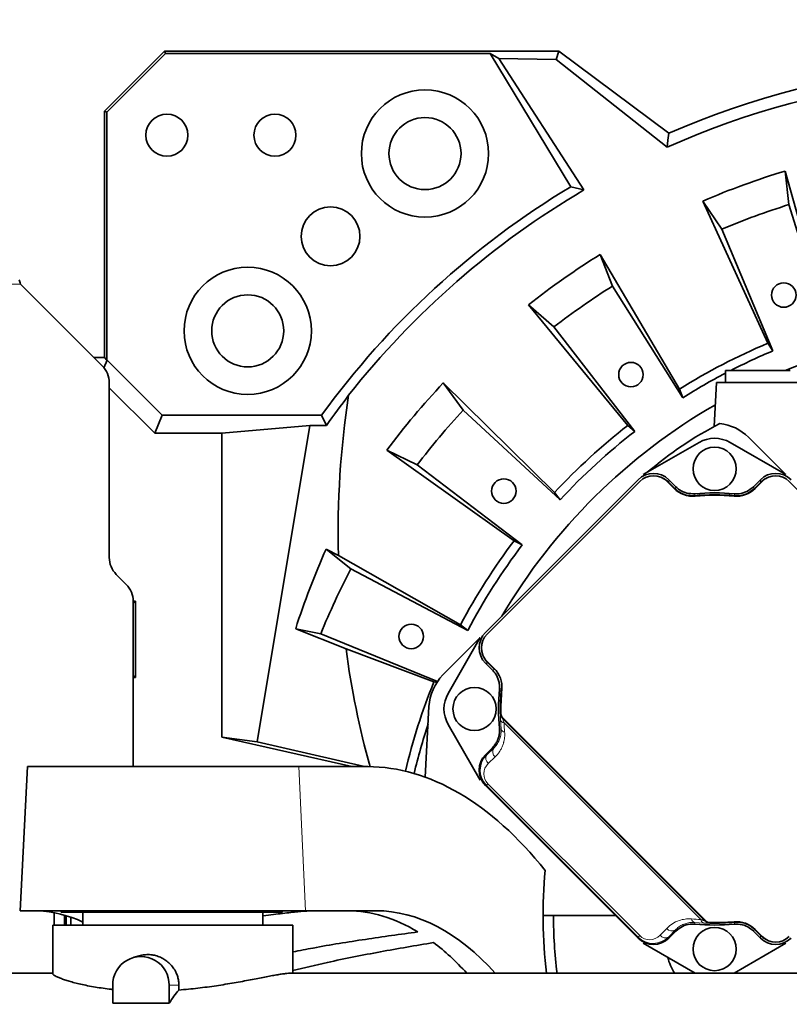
# Model space of a CAD drawing. Header units: millimetres. Extents: x 0 to 14900, y 0 to 10500.
# Tile 36 of 53: x 10577 to 10897, y 6340 to 6750. Entities that reach past the tile are written whole.
import ezdxf

# ---------------------------------------------------------------- set-up
doc = ezdxf.new("R2010")
doc.units = ezdxf.units.MM
doc.header["$LTSCALE"] = 25
doc.styles.add('SLDTEXTSTYLE0', font='TXT', dxfattribs={"width": 0.605})
doc.dimstyles.new('SLDDIMSTYLE3', dxfattribs={"dimtxt": 87.5, "dimasz": 87.5, "dimexe": 0, "dimexo": 0.0625, "dimgap": 21.875, "dimtad": 1, "dimdec": 4, "dimlfac": 25, "dimzin": 12, "dimdsep": 46, "dimtxsty": 'SLDTEXTSTYLE0', "dimsah": 1, "dimcen": 0.09, "dimadec": 1, "dimazin": 3, "dimtfac": 1, "dimtofl": 0, "dimtmove": 0, "dimatfit": 3, "dimfxl": 1, "dimfrac": 2, "dimtolj": 1, "dimtzin": 12, "dimarcsym": 0})

# ---------------------------------------------------------------- blocks, each defined once
blk = doc.blocks.new('_D_8')
at = {"color": 7, "linetype": 'Continuous', "lineweight": 0}
for p, q in [((8188.12, 6870.46), (7939.56, 6914.28)), ((12320.13, 6376.6), (14085.3, 6376.6))]:
    blk.add_line(p, q, dxfattribs=at)
at = {"color": 7, "linetype": 'Continuous', "lineweight": 18}
blk.add_arc((10988.91, 6376.6), 3058.9, 0, 170, dxfattribs=at)
for points in [[(7976.49, 6907.77), (8005.19, 6991.37), (7980.63, 6996.06)], [(14047.8, 6376.6), (14059.05, 6464.27), (14034.05, 6463.91)]]:
    blk.add_solid(points, dxfattribs=at)
at = {"color": 7, "linetype": 'Continuous', "lineweight": 18, "insert": (11141.49, 9547.06), "char_height": 87.5, "attachment_point": 1, "rotation": 355, "style": 'SLDTEXTSTYLE0'}
blk.add_mtext('170°', dxfattribs=at)
blk = doc.blocks.new('_D_9')
at = {"color": 7, "linetype": 'Continuous', "lineweight": 0}
for p, q in [((12320.13, 6376.6), (14085.33, 6376.6)), ((8188.12, 5882.75), (7939.53, 5838.91))]:
    blk.add_line(p, q, dxfattribs=at)
at = {"color": 7, "linetype": 'Continuous', "lineweight": 18}
blk.add_arc((10988.91, 6376.6), 3058.92, 190, 0, dxfattribs=at)
for points in [[(14047.83, 6376.6), (14034.08, 6289.29), (14059.08, 6288.93)], [(7976.46, 5845.42), (7980.6, 5757.13), (8005.16, 5761.83)]]:
    blk.add_solid(points, dxfattribs=at)
at = {"color": 7, "linetype": 'Continuous', "lineweight": 18, "insert": (11121.83, 3430.85), "char_height": 87.5, "attachment_point": 1, "rotation": 5, "style": 'SLDTEXTSTYLE0'}
blk.add_mtext('170°', dxfattribs=at)

msp = doc.modelspace()

# ---------------------------------------------------------------- linework, layer by layer
at = {"color": 7, "linetype": 'Continuous', "lineweight": 35}
for p, q in [((10611.9095722, 6711.6007518), (10636.9095722, 6736.6007518)), ((10637.3437324, 6735.5525962), (10612.9577277, 6711.1665916)), ((10636.9095722, 6736.6007518), (10637.3437324, 6735.5525962)), ((10636.9095722, 6736.6007518), (10801.174154, 6736.6007518)), ((10637.3437324, 6735.5525962), (10772.5352662, 6735.5525962)), ((10806.1275108, 6680.1390059), (10772.5352662, 6735.5525962)), ((10776.1118343, 6733.5383168), (10772.5352662, 6735.5525962)), ((10811.6227558, 6678.7665263), (10776.1118343, 6733.5383168)), ((10776.1118343, 6733.5383168), (10800.0336669, 6733.1737427)), ((10800.0336669, 6733.1737427), (10801.174154, 6736.6007518)), ((10800.0336669, 6733.1737427), (10846.2481169, 6696.5733752)), ((10801.174154, 6736.6007518), (10846.9096241, 6702.3685191)), ((10612.9577277, 6711.1665916), (10611.9095722, 6711.6007518)), ((10611.9095722, 6711.6007518), (10611.9095722, 6608.9595074)), ((10612.9577277, 6607.9113518), (10612.9577277, 6711.1665916)), ((10895.4674385, 6686.6538428), (10896.9816839, 6672.6569346)), ((10912.8789033, 6623.9407781), (10895.4674385, 6686.6538428)), ((10811.6227558, 6678.7665263), (10806.1275108, 6680.1390059)), ((10861.1921142, 6674.1786449), (10888.1653393, 6614.9457764)), ((10869.029174, 6662.483053), (10861.1921142, 6674.1786449)), ((10896.9816839, 6672.6569346), (10913.2914705, 6620.1308377)), ((10890.2982769, 6611.7619996), (10869.029174, 6662.483053)), ((10818.4037571, 6651.9044361), (10823.4890722, 6638.7763766)), ((10851.4532761, 6595.834686), (10818.4037571, 6651.9044361)), ((10610.98064, 6605.529684), (10576.9095722, 6639.6007518)), ((10823.4890722, 6638.7763766), (10852.8378706, 6592.2613464)), ((10799.1222153, 6621.7145197), (10788.5251549, 6630.9832136)), ((10788.5251549, 6630.9832136), (10829.9098841, 6580.7498405)), ((10832.7941657, 6578.2265931), (10799.1222153, 6621.7145197)), ((10888.1653393, 6614.9457764), (10890.2982769, 6611.7619996)), ((10611.9095722, 6608.9595074), (10607.5508166, 6608.9595074)), ((10613.013818, 6607.9113518), (10611.6969392, 6604.7321251)), ((10612.9577277, 6607.9113518), (10611.9095722, 6608.9595074)), ((10613.013818, 6607.9113518), (10612.9577277, 6607.9113518)), ((10636.0014669, 6584.9237029), (10613.013818, 6607.9113518)), ((10870.5367655, 6603.6007518), (10870.5367655, 6598.6007518)), ((10877.1326039, 6603.6007518), (10870.5367655, 6603.6007518)), ((10897.5367655, 6603.6007518), (10877.1326039, 6603.6007518)), ((10613.9095722, 6525.7428874), (10613.9095722, 6598.4586162)), ((10752.9597652, 6598.3935383), (10761.2695942, 6587.0289829)), ((10799.3950683, 6552.7881635), (10752.9597652, 6598.3935383)), ((10866.8271344, 6598.6007518), (10865.8677351, 6580.2943232)), ((10866.8271344, 6598.6007518), (10901.2463966, 6598.6007518)), ((10632.897221, 6577.4293904), (10613.9095722, 6596.4170393)), ((10851.4532761, 6595.834686), (10852.8378706, 6592.2613464)), ((10761.2695942, 6587.0289829), (10801.6573322, 6549.6949419)), ((10636.0014669, 6584.9237029), (10632.897221, 6577.4293904)), ((10636.0014669, 6584.9237029), (10702.2978109, 6584.9237029)), ((10704.4328956, 6580.7479419), (10702.2978109, 6584.9237029)), ((10632.897221, 6577.4293904), (10660.8254066, 6577.4293904)), ((10697.3842266, 6580.7479419), (10660.8254066, 6577.4293904)), ((10660.8254066, 6450.8386192), (10660.8254066, 6577.4293904)), ((10697.3842266, 6580.7479419), (10675.5526291, 6448.8768187)), ((10704.4328956, 6580.7479419), (10697.3842266, 6580.7479419)), ((10829.9098841, 6580.7498405), (10832.7941657, 6578.2265931)), ((10859.5367655, 6573.6116045), (10836.3382807, 6560.2179531)), ((10895.7352503, 6560.2179531), (10872.5367655, 6573.6116045)), ((10895.7352503, 6560.2179531), (10880.1789011, 6575.7743023)), ((10742.1489514, 6564.2418881), (10729.5140625, 6570.4520379)), ((10729.5140625, 6570.4520379), (10782.4899949, 6532.6414815)), ((10785.9290615, 6530.9507188), (10742.1489514, 6564.2418881)), ((10834.2179296, 6558.097602), (10770.5763808, 6494.4560532)), ((10834.9240671, 6557.389526), (10771.2844568, 6493.7499156)), ((10849.1811141, 6554.4461875), (10846.2377756, 6557.389526)), ((10849.8887254, 6555.1527897), (10846.9439132, 6558.097602)), ((10849.5876303, 6554.3183661), (10846.9439132, 6556.9620833)), ((10885.1296179, 6558.097602), (10882.1848056, 6555.1527897)), ((10885.1296179, 6556.9620833), (10882.4859007, 6554.3183661)), ((10885.8357554, 6557.389526), (10882.8924169, 6554.4461875)), ((10941.9425962, 6512.5963936), (10897.1494639, 6557.389526)), ((10799.3950683, 6552.7881635), (10801.6573322, 6549.6949419)), ((10782.4899949, 6532.6414815), (10785.9290615, 6530.9507188)), ((10704.2434228, 6529.2461509), (10714.5634045, 6520.9412531)), ((10709.3884861, 6526.4924424), (10704.2434228, 6529.2461509)), ((10760.2519608, 6497.7347601), (10709.3884861, 6526.4924424)), ((10714.5634045, 6520.9412531), (10763.2377246, 6495.3324545)), ((10620.98064, 6514.529684), (10616.8385043, 6518.6718196)), ((10624.7844588, 6507.4756385), (10623.9095577, 6507.4756385)), ((10624.7844588, 6507.4756385), (10623.9095722, 6506.6007518)), ((10623.9095722, 6438.6007518), (10623.9095722, 6507.4586162)), ((10624.7844588, 6475.7258652), (10624.7844588, 6507.4756385)), ((10691.5431337, 6496.0463174), (10712.5055885, 6487.607371)), ((10701.9920159, 6493.9818232), (10691.5431337, 6496.0463174)), ((10760.2519608, 6497.7347601), (10763.2377246, 6495.3324545)), ((10750.6386551, 6474.0799577), (10701.9920159, 6493.9818232)), ((10752.8996805, 6476.7793529), (10768.4560297, 6492.3357021)), ((10768.4560297, 6492.3357021), (10755.0623783, 6469.1372173)), ((10712.5055885, 6487.607371), (10749.1372588, 6473.8992047)), ((10770.5763808, 6481.7300696), (10773.5211931, 6478.7852573)), ((10771.2844568, 6482.4362071), (10774.2277953, 6479.4928687)), ((10771.7118995, 6481.7300696), (10774.3556167, 6479.0863525)), ((10624.7844588, 6475.7258652), (10623.9095722, 6476.6007518)), ((10623.9095722, 6475.7258652), (10624.7844588, 6475.7258652)), ((10749.1372588, 6473.8992047), (10750.3568097, 6473.6581626)), ((10745.5259272, 6434.2360522), (10747.0692254, 6463.6839364)), ((10777.6484179, 6459.1016834), (10862.5012316, 6374.2488696)), ((10862.1342993, 6374.3371071), (10777.7366554, 6458.734751)), ((10755.0623783, 6456.1372173), (10768.4560297, 6432.9387325)), ((10660.8254066, 6450.8386192), (10714.9089982, 6438.6007518)), ((10675.5526291, 6448.8768187), (10660.8254066, 6450.8386192)), ((10720.2665942, 6438.6007518), (10675.5526291, 6448.8768187)), ((10773.5211931, 6446.4891772), (10770.5763808, 6443.5443649)), ((10579.9095722, 6438.6007518), (10576.7651054, 6378.6007518)), ((10692.8864277, 6438.6007518), (10579.9095722, 6438.6007518)), ((10721.5552931, 6438.6007518), (10692.8864277, 6438.6007518)), ((10770.5763808, 6430.8183814), (10834.2179296, 6367.1768326)), ((10576.7651054, 6378.6007518), (10695.6628271, 6378.6007518)), ((10590.9095722, 6372.6007518), (10590.9095722, 6377.7797611)), ((10593.9095722, 6378.6007518), (10593.9095722, 6377.9507518)), ((10685.9095722, 6377.9507518), (10593.9095722, 6377.9507518)), ((10595.2802308, 6372.6007518), (10595.2802308, 6376.7491571)), ((10595.9095722, 6372.6007518), (10595.9095722, 6376.5655606)), ((10602.9095722, 6377.9507518), (10602.9095722, 6372.6007518)), ((10677.9095722, 6372.6007518), (10677.9095722, 6377.9507518)), ((10685.9095722, 6377.9507518), (10685.9095722, 6378.6007518)), ((10695.6628271, 6378.6007518), (10725.1166219, 6378.6007518)), ((10824.7940103, 6376.6007518), (10794.6095722, 6376.6007518)), ((10590.4095722, 6372.6007518), (10590.4095722, 6352.2712226)), ((10690.4095722, 6372.6007518), (10590.4095722, 6372.6007518)), ((10597.8995722, 6375.9254951), (10597.8995722, 6372.6007518)), ((10597.9095722, 6375.9220483), (10597.9095722, 6372.6007518)), ((10690.4095722, 6352.6007518), (10690.4095722, 6372.6007518)), ((10846.9439132, 6367.1768326), (10849.8887254, 6370.1216448)), ((10882.1848056, 6370.1216448), (10885.1296179, 6367.1768326)), ((10882.4859007, 6370.9560684), (10885.1296179, 6368.3123513)), ((10882.8924169, 6370.828247), (10885.8357554, 6367.8849086)), ((10836.3382807, 6365.0564815), (10857.9122373, 6352.6007518)), ((10874.1612937, 6352.6007518), (10895.7352503, 6365.0564815)), ((10626.9619433, 6359.9464287), (10624.2085781, 6359.2303303)), ((10590.4095722, 6352.6007518), (10533.7450384, 6352.6007518)), ((10974.3364044, 6352.6007518), (10689.1597923, 6352.6007518)), ((10615.3647099, 6347.6007518), (10615.3647099, 6340.0936088)), ((10638.8401907, 6340.0936088), (10638.8401907, 6347.6007518)), ((10642.9021082, 6347.6007518), (10642.9021082, 6345.586599)), ((10615.3647099, 6340.0936088), (10638.8401907, 6340.0936088))]:
    msp.add_line(p, q, dxfattribs=at)
at = {"color": 8, "linetype": 'Continuous', "lineweight": 18}
for p, q in [((10576.9095722, 6639.6007518), (10364.7175687, 6639.6007518)), ((10846.9439132, 6558.097602), (10846.9439132, 6556.9620833)), ((10885.1296179, 6556.9620833), (10885.1296179, 6558.097602)), ((10771.7118995, 6481.7300696), (10770.5763808, 6481.7300696)), ((10776.8278148, 6460.7801241), (10776.8587502, 6460.7937559)), ((10777.7057109, 6458.7215558), (10862.121104, 6374.3061626)), ((10777.0864635, 6454.2517402), (10776.8469017, 6458.1932747)), ((10860.242092, 6374.9431802), (10778.3427284, 6456.8425437)), ((10771.1556781, 6443.5443649), (10774.0189169, 6446.3093626)), ((10770.5763808, 6443.5443649), (10771.1556781, 6443.5443649)), ((10774.6399142, 6442.6883653), (10771.7766753, 6439.9233677)), ((10695.6628271, 6378.6007518), (10692.8864277, 6438.6007518)), ((10771.0049587, 6430.8183814), (10770.5763808, 6430.8183814)), ((10771.0049587, 6430.8183814), (10771.6259559, 6431.4393786)), ((10834.2179296, 6367.6054105), (10771.0049587, 6430.8183814)), ((10771.6259559, 6431.4393786), (10834.8389269, 6368.2264077)), ((10861.592823, 6373.4473535), (10857.6512885, 6373.6869152)), ((10864.1933041, 6373.459202), (10864.1796723, 6373.4282665)), ((10834.2179296, 6367.6054105), (10834.8389269, 6368.2264077)), ((10843.3229159, 6368.3771271), (10846.0879135, 6371.240366)), ((10849.7089108, 6370.6193687), (10846.9439132, 6367.7561298)), ((10885.1296179, 6367.1768326), (10885.1296179, 6368.3123513)), ((10834.2179296, 6367.1768326), (10834.2179296, 6367.6054105)), ((10846.9439132, 6367.7561298), (10846.9439132, 6367.1768326)), ((10642.9021082, 6347.6007518), (10638.8401907, 6347.6007518))]:
    msp.add_line(p, q, dxfattribs=at)
at = {"color": 7, "linetype": 'Continuous', "lineweight": 35, "flags": 128}
msp.add_lwpolyline([(10846.9096241, 6702.3685191), (10846.5766539, 6699.4783385), (10846.2481169, 6696.5733752)], dxfattribs=at)
at = {"color": 8, "linetype": 'Continuous', "lineweight": 18, "flags": 128}
for points in [[(10849.5876303, 6554.3183661), (10849.7377406, 6554.7349847), (10849.8887254, 6555.1527897)], [(10882.1848056, 6555.1527897), (10882.3357904, 6554.7349847), (10882.4859007, 6554.3183661)], [(10857.8663968, 6552.2655893), (10857.7516764, 6551.9045247), (10857.6029979, 6551.434674)], [(10874.4705331, 6551.434674), (10874.3562522, 6551.7960148), (10874.2071342, 6552.2655893)], [(10773.5211931, 6478.7852573), (10773.9389981, 6478.9362422), (10774.3556167, 6479.0863525)], [(10777.2393087, 6471.0709849), (10776.877968, 6470.956704), (10776.4083935, 6470.807586)], [(10777.7366554, 6458.734751), (10777.7105534, 6458.7236209), (10777.7057109, 6458.7215558)], [(10776.4083935, 6454.4668485), (10776.7694581, 6454.3521282), (10777.0864635, 6454.2517402)], [(10774.0189169, 6446.3093626), (10773.8534694, 6446.3690641), (10773.5211931, 6446.4891772)], [(10862.121104, 6374.3061626), (10862.1231691, 6374.3110051), (10862.1342993, 6374.3371071)], [(10874.2071342, 6373.0088452), (10874.3218546, 6373.3699099), (10874.4705331, 6373.8397605)], [(10849.8887254, 6370.1216448), (10849.7686123, 6370.4539211), (10849.7089108, 6370.6193687)], [(10882.4859007, 6370.9560684), (10882.3357904, 6370.5394499), (10882.1848056, 6370.1216448)]]:
    msp.add_lwpolyline(points, dxfattribs=at)
at = {"color": 7, "linetype": 'Continuous', "lineweight": 35}
for centre, radius in [((10745.4050005, 6693.9420879), 26.5), ((10637.9095722, 6701.6007518), 8.75), ((10682.9095722, 6701.6007518), 8.75), ((10745.4050005, 6693.9420879), 15), ((10706.0668597, 6659.4434643), 12.25), ((10671.568236, 6620.1053234), 26.5), ((10894.8540327, 6635.0162225), 5.1), ((10671.568236, 6620.1053234), 15), ((10831.1760522, 6601.867564), 5.1), ((10866.0367655, 6562.6372173), 9), ((10778.2473503, 6553.3673445), 5.1), ((10739.6749307, 6492.8207738), 5.1), ((10766.0367655, 6462.6372173), 9), ((10866.0367655, 6362.6372173), 9)]:
    msp.add_circle(centre, radius, dxfattribs=at)
at = {"color": 7, "linetype": 'Continuous', "lineweight": 18}
for radius in [2794, 958]:
    msp.add_arc((10988.9095722, 6376.6007518), radius, 190, 170, dxfattribs=at)
at = {"color": 7, "linetype": 'Continuous', "lineweight": 35}
for centre, radius, start, end in [((10988.9095722, 6376.6007518), 355.3711066, 77.554426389, 113.552058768), ((10988.9095722, 6376.6007518), 350.3352259, 78.55096978, 114.029950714), ((10988.9095722, 6376.6007518), 323.8276572, 106.771473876, 113.228526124), ((10988.9095722, 6376.6007518), 354.3229511, 121.055149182, 143.98857695), ((10988.9095722, 6376.6007518), 350.3352259, 120.401016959, 141.798008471), ((10988.9095722, 6376.6007518), 310, 107.25, 112.75), ((10988.9095722, 6376.6007518), 323.8276572, 121.771473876, 128.228526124), ((10988.9095722, 6376.6007518), 310, 122.25, 127.75), ((10988.9095722, 6376.6007518), 245.5, 80.852896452, 112.38532819), ((10988.9095722, 6376.6007518), 258.7619586, 112.912922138, 122.087077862), ((10988.9095722, 6376.6007518), 255, 112.75, 117.102103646), ((10603.9095722, 6598.4586162), 10, 0, 45), ((10988.9095722, 6376.6007518), 255, 117.658918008, 122.25), ((10988.9095722, 6376.6007518), 323.8276572, 136.771473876, 143.228526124), ((10988.9095722, 6376.6007518), 310, 137.25, 142.75), ((10988.9095722, 6376.6007518), 245.5, 119.951266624, 149.461811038), ((10942.2055419, 6439.0930608), 160.507691, 117.460635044, 130.478648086), ((10866.0367655, 6561.6321666), 20, 45, 83.821843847), ((10988.9095722, 6376.6007518), 258.7619586, 127.912922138, 137.087077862), ((10988.9095722, 6376.6007518), 255, 127.75, 137.25), ((10866.0367655, 6562.3532743), 13, 60, 120), ((10840.5809214, 6551.7326717), 8, 45, 135), ((10891.4926096, 6551.7326717), 8, 45, 135), ((10856.9592887, 6562.2243621), 11, 225, 275.2081805), ((10875.1142423, 6562.2243621), 11, 264.7918195, 315), ((10866.0367655, 6462.6372173), 89.197067, 84.57446054, 95.42553946), ((10866.0367655, 6462.6372173), 90, 84.791410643, 95.208589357), ((10866.0367655, 6462.6372173), 89, 84.7918195, 95.2081805), ((10988.9095722, 6376.6007518), 258.7619586, 142.912922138, 152.087077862), ((10988.9095722, 6376.6007518), 255, 142.75, 152.25), ((10623.9095722, 6525.7428874), 10, 180, 225), ((10988.9095722, 6376.6007518), 310, 152.25, 157.75), ((10613.9095722, 6507.4586162), 10, 0, 45), ((10776.9413111, 6488.0930614), 8, 135, 225), ((10766.4496207, 6471.7146941), 11, 354.7918195, 45), ((10767.0418161, 6462.6372173), 20, 135, 177), ((10988.9095722, 6376.6007518), 258.7619586, 157.912922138, 166.563109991), ((10866.0367655, 6462.6372173), 90, 174.791410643, 185.208589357), ((10866.0367655, 6462.6372173), 89.197067, 174.57446054, 181.18423265), ((10866.0367655, 6462.6372173), 89, 174.7918195, 181.397181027), ((10766.3207085, 6462.6372173), 13, 150, 210), ((10779.0626314, 6460.5158969), 2, 181.397181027, 225), ((10988.9095722, 6376.6007518), 255, 161.789110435, 166.584165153), ((11004.6095722, 6376.6007518), 210, 174.859358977, 186.562427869), ((10988.9095722, 6376.6007518), 190, 180, 187.256747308), ((10866.0367655, 6462.6372173), 90, 264.791410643, 275.208589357), ((10863.9154452, 6375.6630832), 2, 225, 268.602818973), ((10866.0367655, 6462.6372173), 89, 268.602818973, 275.2081805), ((10866.0367655, 6462.6372173), 89.197067, 268.81576735, 275.42553946), ((10875.1142423, 6363.0500725), 11, 45, 95.2081805), ((10891.4926096, 6373.5417628), 8, 225, 315), ((10627.1024503, 6347.7983732), 11.7394039, 359.035436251, 180.964563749), ((10866.0367655, 6363.6422679), 20, 192.939433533, 213.509538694)]:
    msp.add_arc(centre, radius, start, end, dxfattribs=at)
at = {"color": 8, "linetype": 'Continuous', "lineweight": 18}
for centre, radius, start, end in [((10779.8276435, 6460.8429519), 3.0004866, 181.199817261, 224.992756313), ((10778.6159959, 6458.6487854), 1.8267961, 194.439021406, 261.396926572), ((10778.7613707, 6454.7790612), 1.755956, 197.475874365, 263.8340527), ((10776.3056739, 6444.8377902), 2.7193349, 147.237933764, 232.225058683), ((10773.442435, 6442.0727925), 2.7193349, 147.237933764, 232.225058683), ((10858.1786094, 6375.3618224), 1.755956, 186.1659473, 252.524125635), ((11212.5017654, 6485.885156), 372.1656973, 197.546149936, 197.655667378), ((10862.0483336, 6375.2164477), 1.8267961, 188.603073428, 255.560978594), ((10864.2425002, 6376.4280953), 3.0004866, 225.007243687, 268.800182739), ((10845.4723408, 6370.0428868), 2.7193349, 217.774941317, 302.762066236), ((10848.2373384, 6372.9061256), 2.7193349, 217.774941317, 302.762066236)]:
    msp.add_arc(centre, radius, start, end, dxfattribs=at)
at = {"color": 7, "linetype": 'Continuous', "lineweight": 35}
for centre, major_axis, ratio, start_param, end_param in [((10988.9095722, 6381.8177302), (0, 347.1577287), 0.9998870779, 0.9159107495, 0.9606035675), ((10988.9095722, 6536.6278832), (0, 322.2081748), 0.8679465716, 1.3941142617, 1.6022577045), ((10840.5809214, 6551.7307329), (0, 9.0027417), 0.9996954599, 5.497939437, 7.0684311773), ((10891.4926096, 6551.7307329), (0, 9.0027417), 0.9996954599, 5.497939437, 7.0684311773), ((10840.5809214, 6550.5952142), (0, 9.0027417), 0.9996954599, 5.497939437, 5.8211856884), ((10891.4926096, 6550.5952142), (0, 9.0027417), 0.9996954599, 0.4619996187, 0.7852458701), ((10988.9095722, 6400.6595485), (0, 313.1302409), 0.997043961, 1.1476306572, 1.2612534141), ((10776.9432499, 6488.0930614), (-9.0027417, 0), 0.9996954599, 5.497939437, 7.0684311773), ((10988.9095722, 6536.6278832), (0, 322.2081748), 0.8679465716, 1.7235286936, 1.8799547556), ((10778.0787686, 6488.0930614), (-9.0027417, 0), 0.9996954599, 0.4619996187, 0.7852458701), ((10776.9432499, 6437.1813732), (-9.0027417, 0), 0.9996954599, 5.497939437, 7.0684311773), ((10735.2070537, 6208.6007518), (-18.9779074, 229.7806958), 0.5291155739, 5.6167055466, 6.2395127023), ((10571.9951263, 6208.6007518), (14.027149, 169.8379056), 0.5291155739, 6.0912203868, 6.3039404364), ((10723.2877984, 6208.6007518), (-14.027149, 169.8379056), 0.5291155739, 5.9161472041, 6.2395127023), ((10735.2070537, 6208.6007518), (-14.027149, 169.8379056), 0.5291155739, 5.6791432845, 6.2395127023), ((10891.4926096, 6374.6792204), (0, -9.0027417), 0.9996954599, 5.497939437, 5.8211856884), ((10723.2877984, 6208.6007518), (-14.027149, 169.8379056), 0.5291155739, 5.6791432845, 5.8421553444), ((10840.5809214, 6373.5437017), (0, -9.0027417), 0.9996954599, 5.497939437, 7.0684311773), ((10891.4926096, 6373.5437017), (0, -9.0027417), 0.9996954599, 5.497939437, 7.0684311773), ((10655.4281067, 6182.6007518), (0, 170), 0.2591861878, 0.2882589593, 0.3859836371)]:
    msp.add_ellipse(centre, major_axis=major_axis, ratio=ratio, start_param=start_param, end_param=end_param, dxfattribs=at)
at = {"color": 8, "linetype": 'Continuous', "lineweight": 18}
for centre, major_axis, ratio, start_param, end_param in [((10863.4850523, 6460.085504), (60.2526109, 60.2526109), 0.9998476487, 2.3941888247, 2.438982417), ((10777.5213007, 6437.1813732), (8.4525741, 3.450243), 0.9834151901, 1.9629149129, 3.5334066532), ((10776.0213007, 6435.6813732), (5.6840931, 2.2965227), 0.9751955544, 1.9635715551, 3.5340632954), ((10863.4850523, 6460.085504), (60.2526109, 60.2526109), 0.9998476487, 3.8442028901, 3.8889964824), ((10839.0809214, 6372.6217524), (2.2965227, 5.6840931), 0.9751955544, 2.7491220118, 4.3196137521), ((10840.5809214, 6374.1217524), (3.450243, 8.4525741), 0.9834151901, 2.749778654, 4.3202703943)]:
    msp.add_ellipse(centre, major_axis=major_axis, ratio=ratio, start_param=start_param, end_param=end_param, dxfattribs=at)
at = {"color": 7, "linetype": 'Continuous', "lineweight": 35}
msp.add_open_spline([(10576.9095722, 6639.6007518), (10576.8280345, 6639.8927583), (10576.6649592, 6640.4767712), (10576.5018838, 6641.0197403), (10576.4203462, 6641.2912249)], degree=3, dxfattribs=at)
for points, knots in [([(10857.6029979, 6551.434674), (10856.4757685, 6551.4402916), (10854.2213078, 6551.4515269), (10851.454434, 6552.6738632), (10850.1007739, 6553.8663282), (10849.5876303, 6554.3183661)], [0, 0, 0, 0, 0.3830665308, 0.766133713, 1, 1, 1, 1]), ([(10849.8887254, 6555.1527897), (10850.3919056, 6554.7085606), (10851.7347101, 6553.5230748), (10854.4847149, 6552.2951503), (10856.7391701, 6552.275443), (10857.8663968, 6552.2655893)], [0, 0, 0, 0, 0.2305598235, 0.6152802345, 1, 1, 1, 1]), ([(10874.2071342, 6552.2655893), (10874.8780717, 6552.2462853), (10876.6685596, 6552.1947699), (10879.5674718, 6553.0112459), (10881.3123615, 6554.4389422), (10882.1848056, 6555.1527897)], [0, 0, 0, 0, 0.2305598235, 0.6152802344, 1, 1, 1, 1]), ([(10882.4859007, 6554.3183661), (10881.6134564, 6553.6045603), (10879.8685664, 6552.1769475), (10876.9571409, 6551.3563998), (10875.1540473, 6551.4131582), (10874.4705331, 6551.434674)], [0, 0, 0, 0, 0.38306655, 0.7661337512, 1, 1, 1, 1]), ([(10776.4083935, 6470.807586), (10776.4290944, 6471.1412632), (10776.4707079, 6471.8120297), (10776.4082418, 6472.7600378), (10776.2742636, 6473.6420472), (10776.0784351, 6474.4579304), (10775.8118176, 6475.2640113), (10775.4778642, 6476.0425508), (10775.082669, 6476.785028), (10774.6273537, 6477.4894031), (10774.1117666, 6478.1646655), (10773.7185312, 6478.5778888), (10773.5211931, 6478.7852573)], [0, 0, 0, 0, 0.11441308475, 0.2299961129, 0.32454024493, 0.41974083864, 0.51701191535, 0.61499844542, 0.70954247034, 0.80474295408, 0.90201379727, 1, 1, 1, 1]), ([(10776.8587502, 6460.7937559), (10776.908868, 6460.4127531), (10777.0032658, 6459.6951275), (10777.4404642, 6459.0400402), (10777.7053552, 6458.7670126), (10777.7366554, 6458.734751)], [0, 0, 0, 0, 0.4995240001, 0.9408625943, 1, 1, 1, 1]), ([(10773.5211931, 6446.4891772), (10773.7512044, 6446.7328891), (10774.2124716, 6447.2216313), (10774.6897972, 6447.8788834), (10775.0924587, 6448.5156666), (10775.4275865, 6449.1287797), (10775.7691391, 6449.9005015), (10775.9998894, 6450.5701986), (10776.2063516, 6451.3225354), (10776.3650646, 6452.1317409), (10776.4535257, 6453.1081998), (10776.4541043, 6453.879884), (10776.4196403, 6454.3224298), (10776.4083935, 6454.4668485)], [0, 0, 0, 0, 0.1146882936, 0.2299970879, 0.2774232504, 0.3727429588, 0.4689855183, 0.5661656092, 0.6150225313, 0.7361539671, 0.8479824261, 0.9503911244, 1, 1, 1, 1]), ([(10699.2216002, 6378.6007518), (10697.8951009, 6378.560845), (10695.2127377, 6378.480148), (10690.5294261, 6377.9933887), (10686.1256026, 6377.484746), (10682.267496, 6377.0259628), (10679.5110257, 6376.6930111), (10677.9705609, 6376.5215992), (10677.9095722, 6376.5148128)], [0, 0, 0, 0, 0.2645599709, 0.5349765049, 0.6861509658, 0.8383234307, 0.9935990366, 1, 1, 1, 1]), ([(10857.8663968, 6373.0088452), (10857.1954593, 6373.0281493), (10855.4049715, 6373.0796646), (10852.5060593, 6372.2631887), (10850.7611696, 6370.8354924), (10849.8887254, 6370.1216448)], [0, 0, 0, 0, 0.2305598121, 0.6152802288, 1, 1, 1, 1]), ([(10862.1342993, 6374.3371071), (10862.4342469, 6374.0968857), (10862.9992037, 6373.6444244), (10863.7682171, 6373.4744239), (10864.1483828, 6373.4608106), (10864.1933041, 6373.459202)], [0, 0, 0, 0, 0.4995240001, 0.9408625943, 1, 1, 1, 1]), ([(10882.1848056, 6370.1216448), (10881.6816255, 6370.565874), (10880.3388209, 6371.7513597), (10877.5888161, 6372.9792843), (10875.3343609, 6372.9989916), (10874.2071342, 6373.0088452)], [0, 0, 0, 0, 0.2305598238, 0.6152802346, 1, 1, 1, 1]), ([(10874.4705331, 6373.8397605), (10875.5977562, 6373.8341435), (10877.8522043, 6373.8229095), (10880.6190811, 6372.6005819), (10881.9727473, 6371.4081141), (10882.4859007, 6370.9560684)], [0, 0, 0, 0, 0.3830644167, 0.7661294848, 1, 1, 1, 1]), ([(10742.4428059, 6369.7898849), (10735.1550375, 6368.7851336), (10720.5794541, 6366.7756246), (10703.2316908, 6363.969795), (10693.2076999, 6361.9984364), (10690.4095722, 6361.4481453)], [0, 0, 0, 0, 0.4188926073, 0.8377878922, 1, 1, 1, 1]), ([(10748.9631662, 6365.3555197), (10741.5737983, 6364.1006128), (10726.7949933, 6361.5907873), (10707.2672571, 6357.7241787), (10695.1842632, 6354.8687405), (10690.4095722, 6353.7403915)], [0, 0, 0, 0, 0.3768835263, 0.7537705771, 1, 1, 1, 1]), ([(10626.9627279, 6359.9438193), (10626.9831606, 6359.9500638), (10627.3300966, 6360.0560928), (10628.0320447, 6360.1816266), (10629.064918, 6360.3146345), (10630.1248143, 6360.348874), (10631.5208423, 6360.2769582), (10632.9037517, 6360.0294588), (10634.2391712, 6359.6186446), (10635.5449135, 6359.0974956), (10636.7904202, 6358.4162173), (10637.9442886, 6357.5915245), (10638.7650538, 6356.8977162), (10639.5290679, 6356.1365348), (10640.2323845, 6355.3102546), (10640.8716285, 6354.4172116), (10641.536528, 6353.2956775), (10642.1665754, 6351.9052953), (10642.5758783, 6350.5073206), (10642.8443324, 6349.062804), (10642.8791683, 6348.1812603), (10642.9021082, 6347.6007518)], [0, 0, 0, 0, 0.0028524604, 0.0484332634, 0.0943446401, 0.1407717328, 0.1879067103, 0.2775537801, 0.3228880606, 0.3689784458, 0.4592668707, 0.505065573, 0.5514979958, 0.5974343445, 0.6436870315, 0.6909446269, 0.7385544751, 0.8112531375, 0.8867044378, 0.9253933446, 1, 1, 1, 1]), ([(10590.4514369, 6352.2712226), (10590.4418484, 6352.2378863), (10590.4099347, 6352.1269322), (10590.8183384, 6351.7499815), (10591.8296077, 6351.1776267), (10593.5124392, 6350.4741005), (10595.2027413, 6349.8661776), (10597.1820543, 6349.2415511), (10599.4196475, 6348.6163915), (10601.9698688, 6347.988731), (10604.8682372, 6347.3686251), (10607.9810003, 6346.7984964), (10611.2866402, 6346.3017334), (10613.724729, 6345.9824186), (10615.1378809, 6345.8473431), (10615.3647099, 6345.8256618)], [0, 0, 0, 0, 0.0341869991, 0.1137855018, 0.2562500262, 0.3407480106, 0.4259144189, 0.5045721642, 0.5837543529, 0.6645839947, 0.7459842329, 0.8313510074, 0.9080387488, 0.9852390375, 1, 1, 1, 1]), ([(10642.9021082, 6345.586599), (10645.5549586, 6345.8203429), (10649.5479545, 6346.1721676), (10654.7192328, 6346.8290835), (10658.545062, 6347.3705056), (10662.2836106, 6347.9570001), (10665.9079652, 6348.5708754), (10669.3877143, 6349.1962444), (10672.7060511, 6349.8178376), (10675.8358523, 6350.418659), (10678.710165, 6350.9735283), (10681.2994473, 6351.4652499), (10683.5998249, 6351.8831141), (10685.625051, 6352.2216242), (10687.2431087, 6352.4462294), (10688.5453816, 6352.5940666), (10688.9643324, 6352.5664787), (10689.1597569, 6352.55361)], [0, 0, 0, 0, 0.1213416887, 0.1826401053, 0.24434247, 0.306658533, 0.3698083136, 0.4332981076, 0.4972196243, 0.5625102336, 0.6282803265, 0.6920695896, 0.7563235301, 0.8220734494, 0.88835362, 0.9479212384, 1, 1, 1, 1])]:
    msp.add_open_spline(points, degree=3, knots=knots, dxfattribs=at)
at = {"color": 8, "linetype": 'Continuous', "lineweight": 18}
for points, knots in [([(10776.8278148, 6460.7801241), (10776.8207775, 6460.7264994), (10776.805565, 6460.6105792), (10776.8006983, 6459.7038578), (10776.830413, 6458.7323608), (10776.8469017, 6458.1932747)], [0, 0, 0, 0, 0.2770095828, 0.5988108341, 1, 1, 1, 1]), ([(10778.3427284, 6456.8425437), (10778.2033103, 6457.2291664), (10777.9673749, 6457.8834426), (10777.7624409, 6458.5049989), (10777.7045453, 6458.703802), (10777.7054192, 6458.7171132), (10777.7057109, 6458.7215558)], [0, 0, 0, 0, 0.4500395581, 0.7615955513, 0.9204317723, 1, 1, 1, 1]), ([(10774.0189169, 6446.3093626), (10774.2398692, 6446.5315935), (10774.5855543, 6446.879279), (10775.1229136, 6447.5352738), (10775.6389174, 6448.270372), (10776.0797389, 6449.0726436), (10776.4606463, 6449.9287398), (10776.6923117, 6450.5975305), (10776.8912321, 6451.3682894), (10777.0218289, 6452.0410026), (10777.1112002, 6452.8906562), (10777.1264774, 6453.6330883), (10777.09649, 6454.0967203), (10777.0864635, 6454.2517402)], [0, 0, 0, 0, 0.1148480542, 0.1796824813, 0.3097478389, 0.4406466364, 0.5063977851, 0.6387535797, 0.68346771, 0.7731634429, 0.863432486, 0.9543373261, 1, 1, 1, 1]), ([(10778.5727661, 6453.0332634), (10778.5860529, 6452.8402428), (10778.6260446, 6452.2592727), (10778.6139679, 6451.3098007), (10778.5068275, 6450.1995902), (10778.3400076, 6449.3034547), (10778.1478766, 6448.5407927), (10777.8810888, 6447.6677999), (10777.4303719, 6446.5462779), (10776.7531742, 6445.2841761), (10776.0798509, 6444.3072324), (10775.3766978, 6443.4374087), (10774.9249695, 6442.9781638), (10774.6399142, 6442.6883653)], [0, 0, 0, 0, 0.0454388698, 0.1367657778, 0.2289066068, 0.3218177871, 0.3684730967, 0.432368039, 0.5608018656, 0.6904484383, 0.8212261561, 0.8871878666, 1, 1, 1, 1]), ([(10846.0879135, 6371.240366), (10846.8352102, 6371.9199694), (10848.3522606, 6373.299599), (10850.993283, 6374.5333992), (10853.7032602, 6375.2222312), (10855.5139478, 6375.1897175), (10856.4328117, 6375.1732179)], [0, 0, 0, 0, 0.2798782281, 0.5681671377, 0.7808591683, 1, 1, 1, 1]), ([(10857.6512885, 6373.6869152), (10856.9557582, 6373.6965179), (10855.5437892, 6373.716012), (10853.6475759, 6373.2256576), (10851.9019371, 6372.4265374), (10850.6060805, 6371.5067732), (10849.932764, 6370.8407854), (10849.7089108, 6370.6193687)], [0, 0, 0, 0, 0.2090823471, 0.4244499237, 0.6526543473, 0.8845202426, 1, 1, 1, 1]), ([(10860.242092, 6374.9431802), (10860.6124511, 6374.8095286), (10861.2430451, 6374.5819661), (10861.823905, 6374.3893147), (10862.0770707, 6374.3117573), (10862.1048935, 6374.3082223), (10862.121104, 6374.3061626)], [0, 0, 0, 0, 0.4307338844, 0.7333914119, 0.8446651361, 1, 1, 1, 1]), ([(10861.592823, 6373.4473535), (10862.1079544, 6373.4313942), (10863.0388166, 6373.4025551), (10863.9821513, 6373.4050646), (10864.1139063, 6373.4205413), (10864.1796723, 6373.4282665)], [0, 0, 0, 0, 0.3829439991, 0.6919944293, 1, 1, 1, 1])]:
    msp.add_open_spline(points, degree=3, knots=knots, dxfattribs=at)

# ---------------------------------------------------------------- dimensions: what is measured, and where the dimension line sits
at = {"color": 7, "linetype": 'Continuous', "lineweight": 18}
for base, line1, line2, picture, middle in [((11255.5098468, 9423.8558346), ((12270.1345875, 6376.6007518), (9707.6845568, 6376.6007518)), ((10045.4637448, 6542.955706), (8237.3567102, 6861.7737602)), '_D_8', (11255.5098468, 9423.8558346)), ((11255.512342, 3329.3171484), ((10045.4637448, 6210.2457976), (8237.3567102, 5891.4277434)), ((9707.6845568, 6376.6007518), (12270.1345875, 6376.6007518)), '_D_9', (11255.512342, 3329.3171484))]:
    dim = msp.add_angular_dim_2l(base=base, line1=line1, line2=line2, dimstyle='SLDDIMSTYLE3', dxfattribs=at)
    dim.commit()
    dim.dimension.update_dxf_attribs({"geometry": picture, "text_midpoint": middle, "dimtype": 162})

doc.saveas('drawing.dxf')
